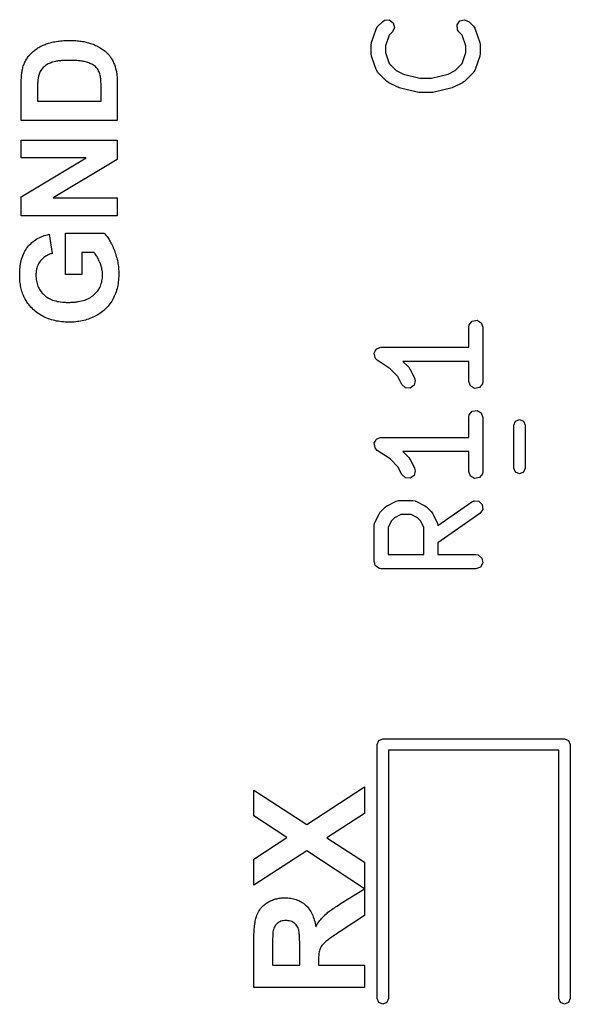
# Model space of a CAD drawing. Extents: x 44 to 148, y -85 to -25.
# Tile 46 of 58: x 106 to 112, y -41 to -31. Entities that reach past the tile are written whole.
import ezdxf

# ---------------------------------------------------------------- set-up
doc = ezdxf.new("R2010")
doc.units = 0
doc.layers.add('BLACK', color=7, linetype='CONTINUOUS')

msp = doc.modelspace()

# ---------------------------------------------------------------- linework, layer by layer
at = {"layer": 'BLACK', "linetype": 'CONTINUOUS'}
for p, q in [((109.718287, -30.904759), (109.730689, -30.881854)), ((109.730689, -30.881854), (109.73451, -30.879506)), ((109.73451, -30.879506), (109.736405, -30.875443)), ((109.736405, -30.875443), (109.784024, -30.827824)), ((109.784024, -30.827824), (109.805361, -30.812884)), ((109.805361, -30.812884), (109.856468, -30.808413)), ((109.856468, -30.808413), (109.898494, -30.837839)), ((109.911771, -30.887394), (109.89009, -30.93389)), ((109.898494, -30.837839), (109.911771, -30.887394)), ((110.574135, -30.861446), (110.603561, -30.81942)), ((110.578607, -30.912554), (110.574135, -30.861446)), ((110.603561, -30.81942), (110.653116, -30.806143)), ((110.653116, -30.806143), (110.699612, -30.827823)), ((110.699612, -30.827823), (110.747232, -30.875442)), ((110.747232, -30.875442), (110.762173, -30.896779)), ((110.762173, -30.896779), (110.762563, -30.901247)), ((109.670668, -31.047616), (109.718287, -30.904759)), ((109.85499, -30.968989), (109.816819, -31.083503)), ((109.89009, -30.93389), (109.85499, -30.968989)), ((110.593548, -30.933891), (110.578607, -30.912554)), ((110.628648, -30.96899), (110.593548, -30.933891)), ((110.666819, -31.083503), (110.628648, -30.96899)), ((110.762563, -30.901247), (110.765351, -30.904759)), ((110.765351, -30.904759), (110.81297, -31.047615)), ((106.134868, -31.111532), (106.144802, -31.105162)), ((106.144802, -31.105162), (106.154972, -31.09903)), ((106.154972, -31.09903), (106.165379, -31.093133)), ((106.165379, -31.093133), (106.176023, -31.087474)), ((106.176023, -31.087474), (106.186903, -31.082051)), ((106.186903, -31.082051), (106.19802, -31.076864)), ((106.19802, -31.076864), (106.209373, -31.071915)), ((106.209373, -31.071915), (106.220963, -31.067202)), ((106.220963, -31.067202), (106.23279, -31.062725)), ((106.23279, -31.062725), (106.244853, -31.058485)), ((106.244853, -31.058485), (106.257183, -31.054492)), ((106.257183, -31.054492), (106.269869, -31.050757)), ((106.269869, -31.050757), (106.282912, -31.04728)), ((106.282912, -31.04728), (106.296312, -31.04406)), ((106.296312, -31.04406), (106.310069, -31.041097)), ((106.310069, -31.041097), (106.324183, -31.038392)), ((106.324183, -31.038392), (106.338653, -31.035945)), ((106.338653, -31.035945), (106.35348, -31.033756)), ((106.35348, -31.033756), (106.368664, -31.031824)), ((106.368664, -31.031824), (106.384205, -31.030149)), ((106.384205, -31.030149), (106.400103, -31.028732)), ((106.400103, -31.028732), (106.416358, -31.027573)), ((106.416358, -31.027573), (106.432969, -31.026672)), ((106.432969, -31.026672), (106.449937, -31.026028)), ((106.449937, -31.026028), (106.467262, -31.025641)), ((106.467262, -31.025641), (106.484944, -31.025512)), ((106.484944, -31.025512), (106.500472, -31.025634)), ((106.500472, -31.025634), (106.51573, -31.025997)), ((106.51573, -31.025997), (106.53072, -31.026603)), ((106.53072, -31.026603), (106.54544, -31.027451)), ((106.54544, -31.027451), (106.559891, -31.028542)), ((106.559891, -31.028542), (106.574074, -31.029874)), ((106.574074, -31.029874), (106.587987, -31.03145)), ((106.587987, -31.03145), (106.601631, -31.033267)), ((106.601631, -31.033267), (106.615006, -31.035327)), ((106.615006, -31.035327), (106.628112, -31.037629)), ((106.628112, -31.037629), (106.640949, -31.040174)), ((106.640949, -31.040174), (106.653517, -31.042961)), ((106.653517, -31.042961), (106.665816, -31.04599)), ((106.665816, -31.04599), (106.677846, -31.049261)), ((106.677846, -31.049261), (106.689607, -31.052775)), ((106.689607, -31.052775), (106.701099, -31.056531)), ((106.701099, -31.056531), (106.714795, -31.06136)), ((106.714795, -31.06136), (106.72816, -31.066442)), ((106.72816, -31.066442), (106.741196, -31.071778)), ((106.741196, -31.071778), (106.753901, -31.077368)), ((106.753901, -31.077368), (106.766277, -31.083212)), ((106.766277, -31.083212), (106.778322, -31.089309)), ((106.778322, -31.089309), (106.790037, -31.095661)), ((106.790037, -31.095661), (106.801422, -31.102266)), ((106.801422, -31.102266), (106.812477, -31.109125)), ((109.666819, -31.071333), (109.670712, -31.04925)), ((109.666819, -31.166571), (109.666819, -31.071333)), ((109.670712, -31.04925), (109.670668, -31.047616)), ((109.816819, -31.083503), (109.816819, -31.1544)), ((110.666819, -31.154401), (110.666819, -31.083503)), ((110.81297, -31.047615), (110.816259, -31.069795)), ((110.816259, -31.069795), (110.816819, -31.071333)), ((110.816819, -31.071333), (110.816819, -31.166571)), ((106.029103, -31.214884), (106.035446, -31.205699)), ((106.035446, -31.205699), (106.042109, -31.19671)), ((106.042109, -31.19671), (106.049093, -31.187919)), ((106.049093, -31.187919), (106.056397, -31.179323)), ((106.056397, -31.179323), (106.064022, -31.170925)), ((106.064022, -31.170925), (106.071968, -31.162723)), ((106.071968, -31.162723), (106.080234, -31.154717)), ((106.080234, -31.154717), (106.088748, -31.146928)), ((106.088748, -31.146928), (106.097499, -31.139375)), ((106.097499, -31.139375), (106.106486, -31.13206)), ((106.106486, -31.13206), (106.11571, -31.12498)), ((106.11571, -31.12498), (106.125171, -31.118138)), ((106.125171, -31.118138), (106.134868, -31.111532)), ((106.812477, -31.109125), (106.823201, -31.116237)), ((106.823201, -31.116237), (106.833596, -31.123604)), ((106.833596, -31.123604), (106.843661, -31.131224)), ((106.843661, -31.131224), (106.853395, -31.139098)), ((106.853395, -31.139098), (106.862799, -31.147225)), ((106.862799, -31.147225), (106.871873, -31.155607)), ((106.871873, -31.155607), (106.880618, -31.164242)), ((106.880618, -31.164242), (106.89017, -31.174504)), ((106.89017, -31.174504), (106.899319, -31.185414)), ((106.899319, -31.185414), (106.908065, -31.196973)), ((106.908065, -31.196973), (106.913671, -31.205038)), ((106.913671, -31.205038), (106.919098, -31.213392)), ((109.667379, -31.168109), (109.666819, -31.166571)), ((109.670668, -31.190288), (109.667379, -31.168109)), ((109.718287, -31.333145), (109.670668, -31.190288)), ((109.816819, -31.1544), (109.85499, -31.268914)), ((110.628648, -31.268913), (110.666819, -31.154401)), ((110.81297, -31.190289), (110.765351, -31.333145)), ((110.816819, -31.166571), (110.812925, -31.188653)), ((110.812925, -31.188653), (110.81297, -31.190289)), ((105.982996, -31.319282), (105.986444, -31.306392)), ((105.986444, -31.306392), (105.989902, -31.295438)), ((105.989902, -31.295438), (105.99368, -31.284681)), ((105.99368, -31.284681), (105.997779, -31.27412)), ((105.997779, -31.27412), (106.002198, -31.263756)), ((106.002198, -31.263756), (106.006938, -31.253588)), ((106.006938, -31.253588), (106.011998, -31.243617)), ((106.011998, -31.243617), (106.017379, -31.233843)), ((106.017379, -31.233843), (106.023081, -31.224265)), ((106.023081, -31.224265), (106.029103, -31.214884)), ((106.196738, -31.314207), (106.188242, -31.323744)), ((106.198963, -31.311903), (106.196738, -31.314207)), ((106.208408, -31.303011), (106.198963, -31.311903)), ((106.216063, -31.296683), (106.208408, -31.303011)), ((106.224208, -31.290647), (106.216063, -31.296683)), ((106.232842, -31.284902), (106.224208, -31.290647)), ((106.241965, -31.27945), (106.232842, -31.284902)), ((106.251578, -31.274289), (106.241965, -31.27945)), ((106.26168, -31.26942), (106.251578, -31.274289)), ((106.272272, -31.264844), (106.26168, -31.26942)), ((106.283353, -31.260559), (106.272272, -31.264844)), ((106.294923, -31.256566), (106.283353, -31.260559)), ((106.303013, -31.254052), (106.294923, -31.256566)), ((106.315945, -31.250585), (106.303013, -31.254052)), ((106.329835, -31.247483), (106.315945, -31.250585)), ((106.339626, -31.245618), (106.329835, -31.247483)), ((106.349843, -31.243915), (106.339626, -31.245618)), ((106.360486, -31.242374), (106.349843, -31.243915)), ((106.371554, -31.240996), (106.360486, -31.242374)), ((106.383048, -31.239779), (106.371554, -31.240996)), ((106.394967, -31.238725), (106.383048, -31.239779)), ((106.407312, -31.237833), (106.394967, -31.238725)), ((106.420082, -31.237103), (106.407312, -31.237833)), ((106.433278, -31.236535), (106.420082, -31.237103)), ((106.446899, -31.23613), (106.433278, -31.236535)), ((106.460946, -31.235887), (106.446899, -31.23613)), ((106.475419, -31.235806), (106.460946, -31.235887)), ((106.489942, -31.235887), (106.475419, -31.235806)), ((106.504079, -31.23613), (106.489942, -31.235887)), ((106.517831, -31.236535), (106.504079, -31.23613)), ((106.531198, -31.237103), (106.517831, -31.236535)), ((106.544179, -31.237833), (106.531198, -31.237103)), ((106.556774, -31.238725), (106.544179, -31.237833)), ((106.568985, -31.239779), (106.556774, -31.238725)), ((106.580809, -31.240996), (106.568985, -31.239779)), ((106.592249, -31.242374), (106.580809, -31.240996)), ((106.603303, -31.243915), (106.592249, -31.242374)), ((106.613971, -31.245618), (106.603303, -31.243915)), ((106.624254, -31.247483), (106.613971, -31.245618)), ((106.634152, -31.249511), (106.624254, -31.247483)), ((106.648275, -31.252856), (106.634152, -31.249511)), ((106.661532, -31.256566), (106.648275, -31.252856)), ((106.6699, -31.259178), (106.661532, -31.256566)), ((106.68189, -31.263276), (106.6699, -31.259178)), ((106.693207, -31.267588), (106.68189, -31.263276)), ((106.703849, -31.272114), (106.693207, -31.267588)), ((106.713818, -31.276855), (106.703849, -31.272114)), ((106.723112, -31.281811), (106.713818, -31.276855)), ((106.731732, -31.286982), (106.723112, -31.281811)), ((106.742178, -31.29421), (106.731732, -31.286982)), ((106.751424, -31.30182), (106.742178, -31.29421)), ((106.759473, -31.309811), (106.751424, -31.30182)), ((106.766594, -31.318195), (106.759473, -31.309811)), ((106.919098, -31.213392), (106.924345, -31.222034)), ((106.924345, -31.222034), (106.929413, -31.230964)), ((106.929413, -31.230964), (106.934302, -31.240183)), ((106.934302, -31.240183), (106.939011, -31.249689)), ((106.939011, -31.249689), (106.943541, -31.259483)), ((106.943541, -31.259483), (106.947892, -31.269566)), ((106.947892, -31.269566), (106.952063, -31.279937)), ((106.952063, -31.279937), (106.956055, -31.290596)), ((106.956055, -31.290596), (106.959867, -31.301543)), ((106.959867, -31.301543), (106.961706, -31.307124)), ((106.961706, -31.307124), (106.965547, -31.320161)), ((109.85499, -31.268914), (109.929103, -31.343027)), ((110.554534, -31.343026), (110.628648, -31.268913)), ((105.969034, -31.42535), (105.969863, -31.412198)), ((105.969863, -31.412198), (105.970842, -31.399514)), ((105.970842, -31.399514), (105.971973, -31.387297)), ((105.971973, -31.387297), (105.973254, -31.375548)), ((105.973254, -31.375548), (105.974686, -31.364266)), ((105.974686, -31.364266), (105.976269, -31.353451)), ((105.976269, -31.353451), (105.978003, -31.343104)), ((105.978003, -31.343104), (105.979887, -31.333225)), ((105.979887, -31.333225), (105.982996, -31.319282)), ((106.148866, -31.408241), (106.146576, -31.420144)), ((106.150513, -31.401176), (106.148866, -31.408241)), ((106.153319, -31.390876), (106.150513, -31.401176)), ((106.156529, -31.380932), (106.153319, -31.390876)), ((106.160143, -31.371344), (106.156529, -31.380932)), ((106.16416, -31.362112), (106.160143, -31.371344)), ((106.16858, -31.353237), (106.16416, -31.362112)), ((106.173405, -31.344719), (106.16858, -31.353237)), ((106.180465, -31.333915), (106.173405, -31.344719)), ((106.188242, -31.323744), (106.180465, -31.333915)), ((106.773181, -31.327107), (106.766594, -31.318195)), ((106.779234, -31.336544), (106.773181, -31.327107)), ((106.784752, -31.346509), (106.779234, -31.336544)), ((106.789736, -31.357), (106.784752, -31.346509)), ((106.794186, -31.368017), (106.789736, -31.357)), ((106.798102, -31.379561), (106.794186, -31.368017)), ((106.801483, -31.391632), (106.798102, -31.379561)), ((106.802666, -31.39655), (106.801483, -31.391632)), ((106.804803, -31.407495), (106.802666, -31.39655)), ((106.806635, -31.419921), (106.804803, -31.407495)), ((106.965547, -31.320161), (106.969011, -31.333992)), ((106.969011, -31.333992), (106.971109, -31.343654)), ((106.971109, -31.343654), (106.973041, -31.353669)), ((106.973041, -31.353669), (106.974804, -31.364037)), ((106.974804, -31.364037), (106.976399, -31.374758)), ((106.976399, -31.374758), (106.977826, -31.385832)), ((106.977826, -31.385832), (106.979086, -31.397259)), ((106.979086, -31.397259), (106.980177, -31.409039)), ((106.980177, -31.409039), (106.981101, -31.421172)), ((109.721074, -31.336657), (109.718287, -31.333145)), ((109.721465, -31.341124), (109.721074, -31.336657)), ((109.736405, -31.362461), (109.721465, -31.341124)), ((109.831643, -31.457699), (109.736405, -31.362461)), ((109.929103, -31.343027), (110.00609, -31.38152)), ((110.00609, -31.38152), (110.179624, -31.424904)), ((110.304013, -31.424904), (110.477547, -31.38152)), ((110.477547, -31.38152), (110.554534, -31.343026)), ((110.747233, -31.362461), (110.651994, -31.457699)), ((110.749128, -31.358396), (110.747233, -31.362461)), ((110.752948, -31.35605), (110.749128, -31.358396)), ((110.765351, -31.333145), (110.752948, -31.35605)), ((105.967149, -31.498122), (105.967225, -31.482633)), ((105.967149, -31.666406), (105.967149, -31.498122)), ((105.967225, -31.482633), (105.967451, -31.467611)), ((105.967451, -31.467611), (105.967828, -31.453057)), ((105.967828, -31.453057), (105.968355, -31.43897)), ((105.968355, -31.43897), (105.969034, -31.42535)), ((106.139869, -31.511601), (106.139564, -31.524584)), ((106.140251, -31.499257), (106.139869, -31.511601)), ((106.140709, -31.487553), (106.140251, -31.499257)), ((106.141243, -31.476488), (106.140709, -31.487553)), ((106.141853, -31.466061), (106.141243, -31.476488)), ((106.14254, -31.456275), (106.141853, -31.466061)), ((106.143714, -31.442793), (106.14254, -31.456275)), ((106.145059, -31.430749), (106.143714, -31.442793)), ((106.146576, -31.420144), (106.145059, -31.430749)), ((106.807808, -31.430212), (106.806635, -31.419921)), ((106.80881, -31.441336), (106.807808, -31.430212)), ((106.80964, -31.453293), (106.80881, -31.441336)), ((106.810298, -31.466083), (106.80964, -31.453293)), ((106.810785, -31.479705), (106.810298, -31.466083)), ((106.8111, -31.494161), (106.810785, -31.479705)), ((106.811214, -31.504261), (106.8111, -31.494161)), ((106.811253, -31.514731), (106.811214, -31.504261)), ((106.811253, -31.666406), (106.811253, -31.514731)), ((106.981101, -31.421172), (106.981856, -31.433657)), ((106.981856, -31.433657), (106.982444, -31.446496)), ((106.982444, -31.446496), (106.982864, -31.459688)), ((106.982864, -31.459688), (106.983116, -31.473233)), ((106.983116, -31.473233), (106.9832, -31.487131)), ((106.9832, -31.487131), (106.9832, -31.86986)), ((109.833124, -31.458389), (109.831643, -31.457699)), ((109.851135, -31.471748), (109.833124, -31.458389)), ((109.946373, -31.519367), (109.851135, -31.471748)), ((109.949901, -31.519773), (109.946373, -31.519367)), ((109.961724, -31.525046), (109.949901, -31.519773)), ((110.179624, -31.424904), (110.304013, -31.424904)), ((110.524857, -31.523057), (110.521913, -31.525046)), ((110.537264, -31.519367), (110.524857, -31.523057)), ((110.632502, -31.471748), (110.537264, -31.519367)), ((110.633625, -31.470561), (110.632502, -31.471748)), ((110.651994, -31.457699), (110.633625, -31.470561)), ((106.139106, -31.567369), (106.139096, -31.575059)), ((106.139096, -31.575059), (106.139096, -31.666406)), ((106.139182, -31.552468), (106.139106, -31.567369)), ((106.139335, -31.538207), (106.139182, -31.552468)), ((106.139564, -31.524584), (106.139335, -31.538207)), ((110.1522, -31.572665), (109.961724, -31.525046)), ((110.155648, -31.572304), (110.1522, -31.572665)), ((110.17039, -31.574904), (110.155648, -31.572304)), ((110.313247, -31.574904), (110.17039, -31.574904)), ((110.316504, -31.573718), (110.313247, -31.574904)), ((110.331437, -31.572665), (110.316504, -31.573718)), ((110.521913, -31.525046), (110.331437, -31.572665)), ((105.967149, -31.86986), (105.967149, -31.666406)), ((106.139096, -31.666406), (106.811253, -31.666406)), ((106.9832, -31.86986), (105.967149, -31.86986)), ((105.967149, -32.267243), (105.967149, -32.078443)), ((105.967149, -32.078443), (106.9832, -32.078443)), ((106.9832, -32.078443), (106.9832, -32.282386)), ((105.967149, -32.679281), (106.653716, -32.267243)), ((106.653716, -32.267243), (105.967149, -32.267243)), ((106.9832, -32.282386), (106.306891, -32.688318)), ((105.967149, -32.877117), (105.967149, -32.679281)), ((106.306891, -32.688318), (106.9832, -32.688318)), ((106.9832, -32.688318), (106.9832, -32.877117)), ((106.9832, -32.877117), (105.967149, -32.877117)), ((106.211426, -33.087979), (106.228504, -33.082724)), ((106.228504, -33.082724), (106.246078, -33.078057)), ((106.246078, -33.078057), (106.264149, -33.073977)), ((106.264149, -33.073977), (106.295412, -33.275966)), ((106.436096, -33.499204), (106.436096, -33.060788)), ((106.436096, -33.060788), (106.84447, -33.060788)), ((106.84447, -33.060788), (106.852075, -33.06901)), ((106.852075, -33.06901), (106.859567, -33.077679)), ((106.859567, -33.077679), (106.866944, -33.086794)), ((106.045189, -33.196881), (106.056313, -33.184573)), ((106.056313, -33.184573), (106.067934, -33.172854)), ((106.067934, -33.172854), (106.080051, -33.161721)), ((106.080051, -33.161721), (106.092663, -33.151177)), ((106.092663, -33.151177), (106.105772, -33.14122)), ((106.105772, -33.14122), (106.119377, -33.131851)), ((106.119377, -33.131851), (106.133479, -33.12307)), ((106.133479, -33.12307), (106.148076, -33.114876)), ((106.148076, -33.114876), (106.163169, -33.107271)), ((106.163169, -33.107271), (106.178759, -33.100252)), ((106.178759, -33.100252), (106.194845, -33.093822)), ((106.194845, -33.093822), (106.211426, -33.087979)), ((106.866944, -33.086794), (106.874206, -33.096356)), ((106.874206, -33.096356), (106.881354, -33.106364)), ((106.881354, -33.106364), (106.888387, -33.116819)), ((106.888387, -33.116819), (106.895306, -33.12772)), ((106.895306, -33.12772), (106.902111, -33.139068)), ((106.902111, -33.139068), (106.908801, -33.150862)), ((106.908801, -33.150862), (106.915376, -33.163103)), ((106.915376, -33.163103), (106.921837, -33.17579)), ((106.921837, -33.17579), (106.928184, -33.188924)), ((105.983956, -33.300303), (105.990768, -33.283607)), ((105.990768, -33.283607), (105.998229, -33.267555)), ((105.998229, -33.267555), (106.006339, -33.252146)), ((106.006339, -33.252146), (106.015097, -33.237379)), ((106.015097, -33.237379), (106.024504, -33.223256)), ((106.024504, -33.223256), (106.03456, -33.209776)), ((106.03456, -33.209776), (106.045189, -33.196881)), ((106.25327, -33.290894), (106.2404, -33.297192)), ((106.266729, -33.285257), (106.25327, -33.290894)), ((106.276029, -33.281866), (106.266729, -33.285257)), ((106.285589, -33.278769), (106.276029, -33.281866)), ((106.295412, -33.275966), (106.285589, -33.278769)), ((106.738957, -33.266196), (106.608042, -33.266196)), ((106.608042, -33.266196), (106.608042, -33.499204)), ((106.743493, -33.272037), (106.738957, -33.266196)), ((106.750137, -33.281063), (106.743493, -33.272037)), ((106.756588, -33.290407), (106.750137, -33.281063)), ((106.762845, -33.300068), (106.756588, -33.290407)), ((106.928184, -33.188924), (106.934416, -33.202504)), ((106.934416, -33.202504), (106.940533, -33.216531)), ((106.940533, -33.216531), (106.946536, -33.231004)), ((106.946536, -33.231004), (106.952425, -33.245924)), ((106.952425, -33.245924), (106.958044, -33.26108)), ((106.958044, -33.26108), (106.963301, -33.27626)), ((106.963301, -33.27626), (106.968196, -33.291465)), ((106.968196, -33.291465), (106.972728, -33.306695)), ((105.958087, -33.403621), (105.959627, -33.393425)), ((105.959627, -33.393425), (105.96133, -33.383389)), ((105.96133, -33.383389), (105.963196, -33.373514)), ((105.963196, -33.373514), (105.965223, -33.3638)), ((105.965223, -33.3638), (105.967413, -33.354247)), ((105.967413, -33.354247), (105.972278, -33.335622)), ((105.972278, -33.335622), (105.977793, -33.317641)), ((105.977793, -33.317641), (105.983956, -33.300303)), ((106.147312, -33.391369), (106.141497, -33.404163)), ((106.153939, -33.37909), (106.147312, -33.391369)), ((106.161377, -33.367326), (106.153939, -33.37909)), ((106.169627, -33.356078), (106.161377, -33.367326)), ((106.175528, -33.348867), (106.169627, -33.356078)), ((106.184869, -33.338601), (106.175528, -33.348867)), ((106.194799, -33.328997), (106.184869, -33.338601)), ((106.205317, -33.320054), (106.194799, -33.328997)), ((106.216423, -33.311772), (106.205317, -33.320054)), ((106.228117, -33.304152), (106.216423, -33.311772)), ((106.2404, -33.297192), (106.228117, -33.304152)), ((106.76891, -33.310047), (106.762845, -33.300068)), ((106.774781, -33.320344), (106.76891, -33.310047)), ((106.780459, -33.330959), (106.774781, -33.320344)), ((106.785944, -33.341891), (106.780459, -33.330959)), ((106.791235, -33.353141), (106.785944, -33.341891)), ((106.796333, -33.364709), (106.791235, -33.353141)), ((106.801239, -33.376594), (106.796333, -33.364709)), ((106.804344, -33.384622), (106.801239, -33.376594)), ((106.808627, -33.396656), (106.804344, -33.384622)), ((106.972728, -33.306695), (106.976897, -33.321949)), ((106.976897, -33.321949), (106.980704, -33.337229)), ((106.980704, -33.337229), (106.984148, -33.352533)), ((106.984148, -33.352533), (106.98723, -33.367862)), ((106.98723, -33.367862), (106.989949, -33.383216)), ((106.989949, -33.383216), (106.992305, -33.398595)), ((105.951518, -33.502623), (105.951599, -33.49098)), ((105.951599, -33.49098), (105.951842, -33.479498)), ((105.951842, -33.479498), (105.952248, -33.468176)), ((105.952248, -33.468176), (105.952815, -33.457015)), ((105.952815, -33.457015), (105.953545, -33.446015)), ((105.953545, -33.446015), (105.954437, -33.435175)), ((105.954437, -33.435175), (105.955491, -33.424496)), ((105.955491, -33.424496), (105.956708, -33.413978)), ((105.956708, -33.413978), (105.958087, -33.403621)), ((106.123645, -33.491747), (106.123465, -33.502623)), ((106.124186, -33.481099), (106.123645, -33.491747)), ((106.125088, -33.470681), (106.124186, -33.481099)), ((106.12635, -33.460491), (106.125088, -33.470681)), ((106.127973, -33.450531), (106.12635, -33.460491)), ((106.129956, -33.440799), (106.127973, -33.450531)), ((106.1323, -33.431297), (106.129956, -33.440799)), ((106.136493, -33.417472), (106.1323, -33.431297)), ((106.141497, -33.404163), (106.136493, -33.417472)), ((106.608042, -33.499204), (106.436096, -33.499204)), ((106.812458, -33.408681), (106.808627, -33.396656)), ((106.815839, -33.420698), (106.812458, -33.408681)), ((106.81877, -33.432707), (106.815839, -33.420698)), ((106.821249, -33.444707), (106.81877, -33.432707)), ((106.823278, -33.456698), (106.821249, -33.444707)), ((106.824855, -33.468681), (106.823278, -33.456698)), ((106.825982, -33.480655), (106.824855, -33.468681)), ((106.826659, -33.49262), (106.825982, -33.480655)), ((106.826884, -33.504577), (106.826659, -33.49262)), ((106.992305, -33.398595), (106.994299, -33.413999)), ((106.994299, -33.413999), (106.995931, -33.429427)), ((106.995931, -33.429427), (106.9972, -33.44488)), ((106.9972, -33.44488), (106.998106, -33.460358)), ((106.998106, -33.460358), (106.99865, -33.475861)), ((106.99865, -33.475861), (106.998831, -33.491388)), ((106.998831, -33.491388), (106.998766, -33.501225)), ((105.951714, -33.520452), (105.951518, -33.502623)), ((105.952304, -33.537913), (105.951714, -33.520452)), ((105.953287, -33.555005), (105.952304, -33.537913)), ((105.954662, -33.571729), (105.953287, -33.555005)), ((105.956431, -33.588085), (105.954662, -33.571729)), ((105.958593, -33.604072), (105.956431, -33.588085)), ((105.961148, -33.619691), (105.958593, -33.604072)), ((106.123465, -33.502623), (106.1238, -33.519079)), ((106.1238, -33.519079), (106.124804, -33.535108)), ((106.124804, -33.535108), (106.126479, -33.550709)), ((106.126479, -33.550709), (106.128823, -33.565882)), ((106.128823, -33.565882), (106.131837, -33.580628)), ((106.131837, -33.580628), (106.13552, -33.594947)), ((106.13552, -33.594947), (106.139874, -33.608838)), ((106.809493, -33.608188), (106.814107, -33.594543)), ((106.814107, -33.594543), (106.818011, -33.580512)), ((106.818011, -33.580512), (106.821205, -33.566096)), ((106.821205, -33.566096), (106.82369, -33.551294)), ((106.82369, -33.551294), (106.825464, -33.536108)), ((106.825464, -33.536108), (106.826529, -33.520535)), ((106.826529, -33.520535), (106.826884, -33.504577)), ((106.990952, -33.59524), (106.987827, -33.613092)), ((106.993557, -33.57707), (106.990952, -33.59524)), ((106.99564, -33.558584), (106.993557, -33.57707)), ((106.997203, -33.539781), (106.99564, -33.558584)), ((106.998245, -33.520662), (106.997203, -33.539781)), ((106.998766, -33.501225), (106.998245, -33.520662)), ((105.964096, -33.634942), (105.961148, -33.619691)), ((105.967437, -33.649825), (105.964096, -33.634942)), ((105.971172, -33.664339), (105.967437, -33.649825)), ((105.975299, -33.678485), (105.971172, -33.664339)), ((105.979819, -33.692263), (105.975299, -33.678485)), ((105.984733, -33.705672), (105.979819, -33.692263)), ((105.990039, -33.718713), (105.984733, -33.705672)), ((106.139874, -33.608838), (106.144897, -33.622302)), ((106.144897, -33.622302), (106.15059, -33.635339)), ((106.15059, -33.635339), (106.156953, -33.647948)), ((106.156953, -33.647948), (106.163985, -33.660129)), ((106.163985, -33.660129), (106.171687, -33.671884)), ((106.171687, -33.671884), (106.180059, -33.68321)), ((106.180059, -33.68321), (106.189101, -33.69411)), ((106.189101, -33.69411), (106.198813, -33.704582)), ((106.198813, -33.704582), (106.209194, -33.714626)), ((106.736026, -33.713649), (106.747028, -33.703473)), ((106.747028, -33.703473), (106.757321, -33.692911)), ((106.757321, -33.692911), (106.766903, -33.681964)), ((106.766903, -33.681964), (106.775776, -33.670632)), ((106.775776, -33.670632), (106.783939, -33.658914)), ((106.783939, -33.658914), (106.791393, -33.646811)), ((106.791393, -33.646811), (106.798136, -33.634322)), ((106.798136, -33.634322), (106.804169, -33.621448)), ((106.804169, -33.621448), (106.809493, -33.608188)), ((106.964385, -33.697604), (106.958134, -33.713556)), ((106.970115, -33.681335), (106.964385, -33.697604)), ((106.975324, -33.66475), (106.970115, -33.681335)), ((106.980013, -33.647847), (106.975324, -33.66475)), ((106.98418, -33.630628), (106.980013, -33.647847)), ((106.987827, -33.613092), (106.98418, -33.630628)), ((105.995739, -33.731386), (105.990039, -33.718713)), ((106.001832, -33.743691), (105.995739, -33.731386)), ((106.010269, -33.759328), (106.001832, -33.743691)), ((106.019154, -33.774489), (106.010269, -33.759328)), ((106.028488, -33.789172), (106.019154, -33.774489)), ((106.03827, -33.803378), (106.028488, -33.789172)), ((106.0485, -33.817107), (106.03827, -33.803378)), ((106.209194, -33.714626), (106.220205, -33.72415)), ((106.220205, -33.72415), (106.231867, -33.733059)), ((106.231867, -33.733059), (106.244179, -33.741354)), ((106.244179, -33.741354), (106.257142, -33.749034)), ((106.257142, -33.749034), (106.270756, -33.7561)), ((106.270756, -33.7561), (106.28502, -33.762551)), ((106.28502, -33.762551), (106.299935, -33.768388)), ((106.299935, -33.768388), (106.315501, -33.773611)), ((106.315501, -33.773611), (106.331717, -33.778219)), ((106.331717, -33.778219), (106.348584, -33.782213)), ((106.348584, -33.782213), (106.366102, -33.785592)), ((106.366102, -33.785592), (106.38427, -33.788357)), ((106.38427, -33.788357), (106.403089, -33.790507)), ((106.403089, -33.790507), (106.422559, -33.792044)), ((106.422559, -33.792044), (106.432538, -33.792581)), ((106.432538, -33.792581), (106.44268, -33.792965)), ((106.44268, -33.792965), (106.452984, -33.793196)), ((106.452984, -33.793196), (106.463451, -33.793272)), ((106.463451, -33.793272), (106.474719, -33.793195)), ((106.474719, -33.793195), (106.48581, -33.792961)), ((106.48581, -33.792961), (106.496724, -33.792573)), ((106.496724, -33.792573), (106.50746, -33.792028)), ((106.50746, -33.792028), (106.518019, -33.791328)), ((106.518019, -33.791328), (106.5284, -33.790473)), ((106.5284, -33.790473), (106.538604, -33.789462)), ((106.538604, -33.789462), (106.54863, -33.788296)), ((106.54863, -33.788296), (106.558479, -33.786974)), ((106.558479, -33.786974), (106.568151, -33.785497)), ((106.568151, -33.785497), (106.586961, -33.782075)), ((106.586961, -33.782075), (106.605062, -33.778032)), ((106.605062, -33.778032), (106.622453, -33.773367)), ((106.622453, -33.773367), (106.639134, -33.768079)), ((106.639134, -33.768079), (106.655105, -33.76217)), ((106.655105, -33.76217), (106.670366, -33.755638)), ((106.670366, -33.755638), (106.684918, -33.748484)), ((106.684918, -33.748484), (106.69876, -33.740709)), ((106.69876, -33.740709), (106.711891, -33.732311)), ((106.711891, -33.732311), (106.724314, -33.723291)), ((106.724314, -33.723291), (106.736026, -33.713649)), ((106.905139, -33.808897), (106.895242, -33.821986)), ((106.91459, -33.795352), (106.905139, -33.808897)), ((106.923595, -33.781351), (106.91459, -33.795352)), ((106.932153, -33.766894), (106.923595, -33.781351)), ((106.936255, -33.759512), (106.932153, -33.766894)), ((106.944069, -33.74451), (106.936255, -33.759512)), ((106.951362, -33.729192), (106.944069, -33.74451)), ((106.958134, -33.713556), (106.951362, -33.729192)), ((106.059179, -33.830359), (106.0485, -33.817107)), ((106.070307, -33.843134), (106.059179, -33.830359)), ((106.081882, -33.855432), (106.070307, -33.843134)), ((106.093907, -33.867253), (106.081882, -33.855432)), ((106.106379, -33.878597), (106.093907, -33.867253)), ((106.1193, -33.889464), (106.106379, -33.878597)), ((106.13267, -33.899854), (106.1193, -33.889464)), ((106.146487, -33.909767), (106.13267, -33.899854)), ((106.160754, -33.919202), (106.146487, -33.909767)), ((106.799987, -33.91028), (106.786071, -33.919264)), ((106.813456, -33.900839), (106.799987, -33.91028)), ((106.82648, -33.890943), (106.813456, -33.900839)), ((106.839056, -33.88059), (106.82648, -33.890943)), ((106.851186, -33.869781), (106.839056, -33.88059)), ((106.86287, -33.858517), (106.851186, -33.869781)), ((106.874107, -33.846796), (106.86287, -33.858517)), ((106.884897, -33.834619), (106.874107, -33.846796)), ((106.895242, -33.821986), (106.884897, -33.834619)), ((106.175468, -33.928161), (106.160754, -33.919202)), ((106.190631, -33.936643), (106.175468, -33.928161)), ((106.206127, -33.944629), (106.190631, -33.936643)), ((106.221898, -33.952099), (106.206127, -33.944629)), ((106.237947, -33.959054), (106.221898, -33.952099)), ((106.254272, -33.965494), (106.237947, -33.959054)), ((106.270874, -33.971419), (106.254272, -33.965494)), ((106.287752, -33.976828), (106.270874, -33.971419)), ((106.304908, -33.981723), (106.287752, -33.976828)), ((106.322339, -33.986102), (106.304908, -33.981723)), ((106.340048, -33.989966), (106.322339, -33.986102)), ((106.358033, -33.993315), (106.340048, -33.989966)), ((106.376295, -33.996148), (106.358033, -33.993315)), ((106.394834, -33.998467), (106.376295, -33.996148)), ((106.413649, -34.00027), (106.394834, -33.998467)), ((106.432741, -34.001558), (106.413649, -34.00027)), ((106.45211, -34.002331), (106.432741, -34.001558)), ((106.461898, -34.002524), (106.45211, -34.002331)), ((106.471755, -34.002588), (106.461898, -34.002524)), ((106.489897, -34.002358), (106.471755, -34.002588)), ((106.507869, -34.001665), (106.489897, -34.002358)), ((106.525671, -34.000511), (106.507869, -34.001665)), ((106.543303, -33.998894), (106.525671, -34.000511)), ((106.560765, -33.996816), (106.543303, -33.998894)), ((106.578058, -33.994277), (106.560765, -33.996816)), ((106.595181, -33.991275), (106.578058, -33.994277)), ((106.612134, -33.987812), (106.595181, -33.991275)), ((106.628917, -33.983887), (106.612134, -33.987812)), ((106.64553, -33.9795), (106.628917, -33.983887)), ((106.661973, -33.974651), (106.64553, -33.9795)), ((106.678247, -33.969341), (106.661973, -33.974651)), ((106.694351, -33.963569), (106.678247, -33.969341)), ((106.710285, -33.957335), (106.694351, -33.963569)), ((106.726049, -33.950639), (106.710285, -33.957335)), ((106.741643, -33.943482), (106.726049, -33.950639)), ((106.756899, -33.935865), (106.741643, -33.943482)), ((106.771708, -33.927793), (106.756899, -33.935865)), ((106.786071, -33.919264), (106.771708, -33.927793)), ((110.701342, -34.030443), (110.734319, -33.991143)), ((110.734319, -33.991143), (110.784843, -33.982234)), ((110.784843, -33.982234), (110.829272, -34.007886)), ((110.829272, -34.007886), (110.846819, -34.056095)), ((110.696819, -34.056095), (110.701342, -34.030443)), ((110.696819, -34.266809), (110.696819, -34.056095)), ((110.846819, -34.056095), (110.846819, -34.627523)), ((109.697958, -34.328785), (109.70884, -34.309936)), ((109.698706, -34.333032), (109.697958, -34.328785)), ((109.70884, -34.309936), (109.717587, -34.290002)), ((109.717587, -34.290002), (109.721454, -34.28809)), ((109.721454, -34.28809), (109.72361, -34.284356)), ((109.72361, -34.284356), (109.744063, -34.276911)), ((109.744063, -34.276911), (109.763576, -34.267264)), ((109.763576, -34.267264), (109.767765, -34.268284)), ((109.767765, -34.268284), (109.771819, -34.266809)), ((109.771819, -34.266809), (110.696819, -34.266809)), ((109.696974, -34.336982), (109.698706, -34.333032)), ((109.703087, -34.357873), (109.696974, -34.336982)), ((109.706867, -34.379309), (109.703087, -34.357873)), ((109.71017, -34.382081), (109.706867, -34.379309)), ((109.711382, -34.38622), (109.71017, -34.382081)), ((109.730216, -34.404213), (109.711382, -34.38622)), ((109.866894, -34.495331), (109.730216, -34.404213)), ((110.696819, -34.416809), (110.000504, -34.416809)), ((110.000504, -34.416809), (110.062947, -34.479252)), ((110.696819, -34.627523), (110.696819, -34.416809)), ((109.948275, -34.576712), (109.866894, -34.495331)), ((110.062947, -34.479252), (110.075809, -34.49762)), ((110.075809, -34.49762), (110.076996, -34.498744)), ((110.076996, -34.498744), (110.124615, -34.593982)), ((109.990451, -34.661064), (109.948275, -34.576712)), ((110.132041, -34.618948), (110.120121, -34.668847)), ((110.124615, -34.593982), (110.132041, -34.618948)), ((110.714366, -34.675732), (110.696819, -34.627523)), ((110.846819, -34.627523), (110.842296, -34.653175)), ((110.027705, -34.696336), (109.990451, -34.661064)), ((110.078915, -34.699411), (110.027705, -34.696336)), ((110.120121, -34.668847), (110.078915, -34.699411)), ((110.758795, -34.701384), (110.714366, -34.675732)), ((110.809319, -34.692475), (110.758795, -34.701384)), ((110.842296, -34.653175), (110.809319, -34.692475)), ((110.701342, -34.982824), (110.734319, -34.943524)), ((110.734319, -34.943524), (110.784843, -34.934615)), ((110.784843, -34.934615), (110.829272, -34.960267)), ((110.696819, -35.008476), (110.701342, -34.982824)), ((110.696819, -35.21919), (110.696819, -35.008476)), ((110.829272, -34.960267), (110.846819, -35.008476)), ((110.846819, -35.008476), (110.846819, -35.579904)), ((111.172, -35.090936), (111.189574, -35.04851)), ((111.189574, -35.04851), (111.232, -35.030936)), ((111.232, -35.030936), (111.274426, -35.04851)), ((111.274426, -35.04851), (111.292, -35.090936)), ((111.172, -35.545064), (111.172, -35.090936)), ((111.292, -35.090936), (111.292, -35.545064)), ((109.697958, -35.281166), (109.70884, -35.262317)), ((109.70884, -35.262317), (109.717587, -35.242383)), ((109.717587, -35.242383), (109.721454, -35.240471)), ((109.721454, -35.240471), (109.72361, -35.236737)), ((109.72361, -35.236737), (109.744063, -35.229292)), ((109.744063, -35.229292), (109.763576, -35.219645)), ((109.763576, -35.219645), (109.767765, -35.220665)), ((109.767765, -35.220665), (109.771819, -35.21919)), ((109.771819, -35.21919), (110.696819, -35.21919)), ((109.696974, -35.289363), (109.698706, -35.285413)), ((109.703087, -35.310254), (109.696974, -35.289363)), ((109.698706, -35.285413), (109.697958, -35.281166)), ((109.706867, -35.33169), (109.703087, -35.310254)), ((109.71017, -35.334462), (109.706867, -35.33169)), ((109.711382, -35.338601), (109.71017, -35.334462)), ((109.730216, -35.356594), (109.711382, -35.338601)), ((109.866894, -35.447712), (109.730216, -35.356594)), ((110.696819, -35.36919), (110.000504, -35.36919)), ((110.000504, -35.36919), (110.062947, -35.431633)), ((110.696819, -35.579904), (110.696819, -35.36919)), ((109.948275, -35.529093), (109.866894, -35.447712)), ((110.062947, -35.431633), (110.075809, -35.450001)), ((110.075809, -35.450001), (110.076996, -35.451125)), ((110.076996, -35.451125), (110.124615, -35.546363)), ((109.990451, -35.613445), (109.948275, -35.529093)), ((110.132041, -35.571329), (110.120121, -35.621228)), ((110.124615, -35.546363), (110.132041, -35.571329)), ((110.714366, -35.628113), (110.696819, -35.579904)), ((110.846819, -35.579904), (110.842296, -35.605556)), ((111.189574, -35.58749), (111.172, -35.545064)), ((111.292, -35.545064), (111.274426, -35.58749)), ((110.027705, -35.648717), (109.990451, -35.613445)), ((110.078915, -35.651792), (110.027705, -35.648717)), ((110.120121, -35.621228), (110.078915, -35.651792)), ((110.758795, -35.653765), (110.714366, -35.628113)), ((110.809319, -35.644856), (110.758795, -35.653765)), ((110.842296, -35.605556), (110.809319, -35.644856)), ((111.232, -35.605064), (111.189574, -35.58749)), ((111.274426, -35.58749), (111.232, -35.605064)), ((109.928754, -35.893775), (109.95372, -35.886349)), ((109.95372, -35.886349), (109.958081, -35.88739)), ((109.958081, -35.88739), (109.962295, -35.885857)), ((109.962295, -35.885857), (110.105152, -35.885857)), ((110.105152, -35.885857), (110.130804, -35.89038)), ((110.130804, -35.89038), (110.134239, -35.893262)), ((110.134239, -35.893262), (110.138693, -35.893775)), ((110.72881, -35.899414), (110.752418, -35.888409)), ((110.752418, -35.888409), (110.803525, -35.892888)), ((110.803525, -35.892888), (110.839797, -35.92917)), ((109.766405, -36.003062), (109.814024, -35.955443)), ((109.814024, -35.955443), (109.83239, -35.942583)), ((109.83239, -35.942583), (109.833516, -35.941394)), ((109.833516, -35.941394), (109.928754, -35.893775)), ((110.138693, -35.893775), (110.233931, -35.941394)), ((110.233931, -35.941394), (110.251941, -35.954752)), ((110.251941, -35.954752), (110.253423, -35.955443)), ((110.253423, -35.955443), (110.301042, -36.003062)), ((110.370282, -36.150383), (110.72881, -35.899414)), ((110.844261, -35.980278), (110.814829, -36.022299)), ((110.839797, -35.92917), (110.844261, -35.980278)), ((109.704737, -36.117792), (109.752356, -36.022554)), ((109.752356, -36.022554), (109.765714, -36.004543)), ((109.765714, -36.004543), (109.766405, -36.003062)), ((109.881077, -36.100522), (109.846819, -36.169038)), ((109.911484, -36.070115), (109.881077, -36.100522)), ((109.98, -36.035857), (109.911484, -36.070115)), ((110.087447, -36.035857), (109.98, -36.035857)), ((110.155963, -36.070115), (110.087447, -36.035857)), ((110.18637, -36.100522), (110.155963, -36.070115)), ((110.220628, -36.169038), (110.18637, -36.100522)), ((110.301042, -36.003062), (110.313901, -36.021428)), ((110.313901, -36.021428), (110.315091, -36.022554)), ((110.315091, -36.022554), (110.36271, -36.117792)), ((110.814829, -36.022299), (110.370628, -36.333239)), ((109.696819, -36.151333), (109.701342, -36.125681)), ((109.696819, -36.532285), (109.696819, -36.151333)), ((109.701342, -36.125681), (109.704224, -36.122245)), ((109.704224, -36.122245), (109.704737, -36.117792)), ((109.846819, -36.169038), (109.846819, -36.457285)), ((110.220628, -36.457285), (110.220628, -36.169038)), ((110.36271, -36.117792), (110.370136, -36.142758)), ((110.370136, -36.142758), (110.369094, -36.147119)), ((110.369094, -36.147119), (110.370282, -36.150383)), ((110.370628, -36.333239), (110.370628, -36.457285)), ((109.846819, -36.457285), (110.220628, -36.457285)), ((110.370628, -36.457285), (110.771819, -36.457285)), ((110.771819, -36.457285), (110.797471, -36.461808)), ((110.797471, -36.461808), (110.836771, -36.494785)), ((110.836771, -36.494785), (110.84568, -36.545309)), ((109.703482, -36.550593), (109.696819, -36.532285)), ((109.706867, -36.569785), (109.703482, -36.550593)), ((109.712051, -36.574135), (109.706867, -36.569785)), ((109.714366, -36.580494), (109.712051, -36.574135)), ((109.731239, -36.590236), (109.714366, -36.580494)), ((109.746167, -36.602762), (109.731239, -36.590236)), ((109.755909, -36.604479), (109.746167, -36.602762)), ((109.758795, -36.606146), (109.755909, -36.604479)), ((109.762077, -36.605567), (109.758795, -36.606146)), ((109.771819, -36.607285), (109.762077, -36.605567)), ((110.771819, -36.607285), (109.771819, -36.607285)), ((110.820028, -36.589738), (110.771819, -36.607285)), ((110.84568, -36.545309), (110.820028, -36.589738)), ((109.73, -38.465), (109.747574, -38.422574)), ((109.73, -41.15), (109.73, -38.465)), ((109.747574, -38.422574), (109.79, -38.405)), ((109.79, -38.405), (111.71, -38.405)), ((111.71, -38.405), (111.752426, -38.422574)), ((111.752426, -38.422574), (111.77, -38.465)), ((111.77, -38.465), (111.77, -41.15)), ((111.65, -38.525), (109.85, -38.525)), ((109.85, -38.525), (109.85, -41.15)), ((111.65, -41.15), (111.65, -38.525)), ((108.426042, -39.218112), (108.426042, -38.947063)), ((108.426042, -38.947063), (108.985272, -39.311083)), ((108.985272, -39.311083), (109.5945, -38.911673)), ((109.5945, -38.911673), (109.5945, -39.193675)), ((108.775736, -39.448714), (108.426042, -39.218112)), ((109.5945, -39.193675), (109.198741, -39.450118)), ((108.426042, -39.677911), (108.775736, -39.448714)), ((109.198741, -39.450118), (109.5945, -39.707965)), ((108.986677, -39.587749), (108.426042, -39.951207)), ((109.5945, -39.988283), (108.986677, -39.587749)), ((108.426042, -39.951207), (108.426042, -39.677911)), ((109.5945, -39.707965), (109.5945, -39.988283)), ((109.366987, -40.131812), (109.5945, -39.990249)), ((109.5945, -39.990249), (109.5945, -40.270005)), ((108.532337, -40.162288), (108.541069, -40.155046)), ((108.541069, -40.155046), (108.550186, -40.148068)), ((108.550186, -40.148068), (108.559686, -40.141353)), ((108.559686, -40.141353), (108.569571, -40.134902)), ((108.569571, -40.134902), (108.579739, -40.12878)), ((108.579739, -40.12878), (108.590088, -40.123052)), ((108.590088, -40.123052), (108.60062, -40.11772)), ((108.60062, -40.11772), (108.611334, -40.112783)), ((108.611334, -40.112783), (108.62223, -40.10824)), ((108.62223, -40.10824), (108.633309, -40.104093)), ((108.633309, -40.104093), (108.644569, -40.10034)), ((108.644569, -40.10034), (108.656012, -40.096983)), ((108.656012, -40.096983), (108.667636, -40.094021)), ((108.667636, -40.094021), (108.679443, -40.091453)), ((108.679443, -40.091453), (108.691432, -40.089281)), ((108.691432, -40.089281), (108.703603, -40.087503)), ((108.703603, -40.087503), (108.715956, -40.086121)), ((108.715956, -40.086121), (108.728492, -40.085134)), ((108.728492, -40.085134), (108.741209, -40.084541)), ((108.741209, -40.084541), (108.754109, -40.084344)), ((108.754109, -40.084344), (108.770395, -40.084643)), ((108.770395, -40.084643), (108.786322, -40.085542)), ((108.786322, -40.085542), (108.801889, -40.087039)), ((108.801889, -40.087039), (108.817096, -40.089136)), ((108.817096, -40.089136), (108.831943, -40.091832)), ((108.831943, -40.091832), (108.84643, -40.095127)), ((108.84643, -40.095127), (108.860558, -40.099021)), ((108.860558, -40.099021), (108.874325, -40.103514)), ((108.874325, -40.103514), (108.887733, -40.108606)), ((108.887733, -40.108606), (108.90078, -40.114297)), ((108.90078, -40.114297), (108.913468, -40.120587)), ((108.913468, -40.120587), (108.925796, -40.127476)), ((108.925796, -40.127476), (108.937764, -40.134964)), ((108.937764, -40.134964), (108.949372, -40.143052)), ((108.949372, -40.143052), (108.960621, -40.151738)), ((108.960621, -40.151738), (108.971509, -40.161024)), ((109.318825, -40.161996), (109.33423, -40.152202)), ((109.33423, -40.152202), (109.350284, -40.142141)), ((109.350284, -40.142141), (109.366987, -40.131812)), ((108.4575, -40.269724), (108.463831, -40.254221)), ((108.463831, -40.254221), (108.471025, -40.23931)), ((108.471025, -40.23931), (108.479084, -40.224992)), ((108.479084, -40.224992), (108.488006, -40.211266)), ((108.488006, -40.211266), (108.497793, -40.198133)), ((108.497793, -40.198133), (108.508444, -40.185592)), ((108.508444, -40.185592), (108.519958, -40.173643)), ((108.519958, -40.173643), (108.532337, -40.162288)), ((108.971509, -40.161024), (108.981971, -40.170871)), ((108.981971, -40.170871), (108.991939, -40.181313)), ((108.991939, -40.181313), (109.001413, -40.192349)), ((109.001413, -40.192349), (109.010393, -40.203981)), ((109.010393, -40.203981), (109.01888, -40.216206)), ((109.01888, -40.216206), (109.026873, -40.229027)), ((109.026873, -40.229027), (109.034372, -40.242442)), ((109.034372, -40.242442), (109.041378, -40.256452)), ((109.041378, -40.256452), (109.04789, -40.271057)), ((109.177675, -40.264949), (109.188359, -40.255379)), ((109.188359, -40.255379), (109.200505, -40.245206)), ((109.200505, -40.245206), (109.209414, -40.23809)), ((109.209414, -40.23809), (109.218973, -40.230706)), ((109.218973, -40.230706), (109.229181, -40.223054)), ((109.229181, -40.223054), (109.240039, -40.215135)), ((109.240039, -40.215135), (109.251546, -40.206947)), ((109.251546, -40.206947), (109.263703, -40.198492)), ((109.263703, -40.198492), (109.276509, -40.18977)), ((109.276509, -40.18977), (109.289965, -40.180779)), ((109.289965, -40.180779), (109.30407, -40.171521)), ((109.30407, -40.171521), (109.318825, -40.161996)), ((108.433906, -40.379126), (108.435995, -40.362671)), ((108.435995, -40.362671), (108.43833, -40.34701)), ((108.43833, -40.34701), (108.440911, -40.332143)), ((108.440911, -40.332143), (108.443737, -40.31807)), ((108.443737, -40.31807), (108.446809, -40.304792)), ((108.446809, -40.304792), (108.450127, -40.292308)), ((108.450127, -40.292308), (108.453691, -40.280619)), ((108.453691, -40.280619), (108.4575, -40.269724)), ((108.663718, -40.364714), (108.656152, -40.373719)), ((108.672092, -40.356516), (108.663718, -40.364714)), ((108.681216, -40.349208), (108.672092, -40.356516)), ((108.691034, -40.342875), (108.681216, -40.349208)), ((108.701545, -40.337517), (108.691034, -40.342875)), ((108.712749, -40.333132), (108.701545, -40.337517)), ((108.724647, -40.329722), (108.712749, -40.333132)), ((108.737238, -40.327287), (108.724647, -40.329722)), ((108.750523, -40.325825), (108.737238, -40.327287)), ((108.764501, -40.325338), (108.750523, -40.325825)), ((108.777014, -40.325711), (108.764501, -40.325338)), ((108.78899, -40.32683), (108.777014, -40.325711)), ((108.800432, -40.328695), (108.78899, -40.32683)), ((108.813981, -40.332076), (108.800432, -40.328695)), ((108.826693, -40.336622), (108.813981, -40.332076)), ((108.838569, -40.342335), (108.826693, -40.336622)), ((108.849608, -40.349213), (108.838569, -40.342335)), ((108.853778, -40.352233), (108.849608, -40.349213)), ((108.863522, -40.360409), (108.853778, -40.352233)), ((108.872293, -40.369475), (108.863522, -40.360409)), ((109.04789, -40.271057), (109.053908, -40.286256)), ((109.053908, -40.286256), (109.059432, -40.30205)), ((109.059432, -40.30205), (109.064463, -40.318439)), ((109.064463, -40.318439), (109.069, -40.335422)), ((109.069, -40.335422), (109.073043, -40.353)), ((109.073043, -40.353), (109.076592, -40.371173)), ((109.088098, -40.375955), (109.096701, -40.362439)), ((109.096701, -40.362439), (109.105458, -40.349392)), ((109.105458, -40.349392), (109.114367, -40.336815)), ((109.114367, -40.336815), (109.12343, -40.324706)), ((109.12343, -40.324706), (109.132645, -40.313066)), ((109.132645, -40.313066), (109.142014, -40.301895)), ((109.142014, -40.301895), (109.151535, -40.291194)), ((109.151535, -40.291194), (109.16121, -40.280961)), ((109.16121, -40.280961), (109.171038, -40.271197)), ((109.171038, -40.271197), (109.177675, -40.264949)), ((109.5945, -40.270005), (109.337495, -40.439094)), ((108.427148, -40.47332), (108.428008, -40.452892)), ((108.428008, -40.452892), (108.429114, -40.433259)), ((108.429114, -40.433259), (108.430466, -40.414421)), ((108.430466, -40.414421), (108.432063, -40.396376)), ((108.432063, -40.396376), (108.433906, -40.379126)), ((108.625812, -40.469667), (108.625317, -40.481985)), ((108.62658, -40.456354), (108.625812, -40.469667)), ((108.627713, -40.444712), (108.62658, -40.456354)), ((108.630434, -40.430861), (108.627713, -40.444712)), ((108.633963, -40.417817), (108.630434, -40.430861)), ((108.638299, -40.405582), (108.633963, -40.417817)), ((108.643442, -40.394153), (108.638299, -40.405582)), ((108.649393, -40.383533), (108.643442, -40.394153)), ((108.656152, -40.373719), (108.649393, -40.383533)), ((108.88009, -40.379434), (108.872293, -40.369475)), ((108.886913, -40.390284), (108.88009, -40.379434)), ((108.892762, -40.402025), (108.886913, -40.390284)), ((108.897638, -40.414658), (108.892762, -40.402025)), ((108.900098, -40.423616), (108.897638, -40.414658)), ((108.902315, -40.434795), (108.900098, -40.423616)), ((108.904291, -40.448197), (108.902315, -40.434795)), ((108.906025, -40.46382), (108.904291, -40.448197)), ((108.907046, -40.47547), (108.906025, -40.46382)), ((109.076592, -40.371173), (109.079648, -40.38994)), ((109.079648, -40.38994), (109.088098, -40.375955)), ((109.291035, -40.4709), (109.277088, -40.480612)), ((109.305751, -40.460744), (109.291035, -40.4709)), ((109.321238, -40.450142), (109.305751, -40.460744)), ((109.337495, -40.439094), (109.321238, -40.450142)), ((108.426042, -40.539368), (108.426072, -40.527863)), ((108.426042, -40.797777), (108.426042, -40.539368)), ((108.426072, -40.527863), (108.426165, -40.516557)), ((108.426165, -40.516557), (108.426533, -40.494541)), ((108.426533, -40.494541), (108.427148, -40.47332)), ((108.623919, -40.565908), (108.623842, -40.581452)), ((108.624026, -40.551253), (108.623919, -40.565908)), ((108.624165, -40.537486), (108.624026, -40.551253)), ((108.624334, -40.524609), (108.624165, -40.537486)), ((108.624533, -40.51262), (108.624334, -40.524609)), ((108.624891, -40.496303), (108.624533, -40.51262)), ((108.625317, -40.481985), (108.624891, -40.496303)), ((108.90796, -40.488107), (108.907046, -40.47547)), ((108.908767, -40.501732), (108.90796, -40.488107)), ((108.909466, -40.516345), (108.908767, -40.501732)), ((108.910057, -40.531944), (108.909466, -40.516345)), ((108.910541, -40.548532), (108.910057, -40.531944)), ((108.910917, -40.566106), (108.910541, -40.548532)), ((108.911186, -40.584669), (108.910917, -40.566106)), ((109.161445, -40.570747), (109.153765, -40.579218)), ((109.16981, -40.5624), (109.161445, -40.570747)), ((109.177154, -40.555684), (109.16981, -40.5624)), ((109.186232, -40.547967), (109.177154, -40.555684)), ((109.197042, -40.539246), (109.186232, -40.547967)), ((109.209585, -40.529524), (109.197042, -40.539246)), ((109.21891, -40.522486), (109.209585, -40.529524)), ((109.229005, -40.515002), (109.21891, -40.522486)), ((109.239871, -40.507072), (109.229005, -40.515002)), ((109.251506, -40.498698), (109.239871, -40.507072)), ((109.263912, -40.489877), (109.251506, -40.498698)), ((109.277088, -40.480612), (109.263912, -40.489877)), ((108.623796, -40.597884), (108.623781, -40.615205)), ((108.623781, -40.615205), (108.623781, -40.797777)), ((108.623842, -40.581452), (108.623796, -40.597884)), ((108.911347, -40.604218), (108.911186, -40.584669)), ((108.911401, -40.624755), (108.911347, -40.604218)), ((108.911401, -40.797777), (108.911401, -40.624755)), ((109.113695, -40.669929), (109.111979, -40.6843)), ((109.115815, -40.656919), (109.113695, -40.669929)), ((109.118338, -40.645269), (109.115815, -40.656919)), ((109.122061, -40.63262), (109.118338, -40.645269)), ((109.125633, -40.623412), (109.122061, -40.63262)), ((109.131061, -40.612076), (109.125633, -40.623412)), ((109.137559, -40.600931), (109.131061, -40.612076)), ((109.145127, -40.589978), (109.137559, -40.600931)), ((109.153765, -40.579218), (109.145127, -40.589978)), ((109.109254, -40.735576), (109.10914, -40.750308)), ((109.10914, -40.750308), (109.10914, -40.797777)), ((109.109594, -40.721609), (109.109254, -40.735576)), ((109.110162, -40.708408), (109.109594, -40.721609)), ((109.110957, -40.695971), (109.110162, -40.708408)), ((109.111979, -40.6843), (109.110957, -40.695971)), ((108.426042, -41.031468), (108.426042, -40.797777)), ((108.623781, -40.797777), (108.911401, -40.797777)), ((109.10914, -40.797777), (109.5945, -40.797777)), ((109.5945, -40.797777), (109.5945, -41.031468)), ((109.5945, -41.031468), (108.426042, -41.031468)), ((109.747574, -41.192426), (109.73, -41.15)), ((109.79, -41.21), (109.747574, -41.192426)), ((109.832426, -41.192426), (109.79, -41.21)), ((109.85, -41.15), (109.832426, -41.192426)), ((111.667574, -41.192426), (111.65, -41.15)), ((111.71, -41.21), (111.667574, -41.192426)), ((111.752426, -41.192426), (111.71, -41.21)), ((111.77, -41.15), (111.752426, -41.192426))]:
    msp.add_line(p, q, dxfattribs=at)

doc.saveas('drawing.dxf')
